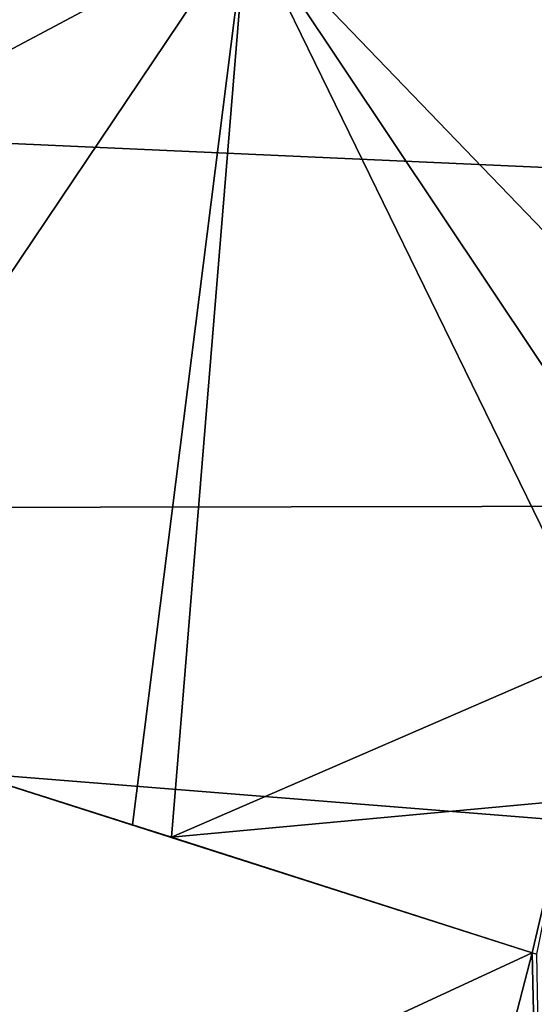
# Model space of a CAD drawing. Header units: metres. Extents: x -160 to 52, y -25 to 25.
# Tile 122 of 166: x 8.209 to 8.902, y -9.369 to -8.045. Entities that reach past the tile are written whole.
import ezdxf

# ---------------------------------------------------------------- set-up
doc = ezdxf.new("R2010")
doc.units = ezdxf.units.M
doc.layers.add('solid_509094_SW0001', color=7, linetype='CONTINUOUS')

msp = doc.modelspace()

# ---------------------------------------------------------------- linework, layer by layer
at = {"layer": 'solid_509094_SW0001'}
for points in [[(9.288548, -7.50538, -17.989304), (7.03512, -8.702924, -18.604385), (7.03512, -6.619885, -19.443281)], [(-9.064226, -7.692087, 249.129684), (12.122658, -9.374352, 244.010101), (12.298447, -6.985841, 244.927429)], [(8.514275, -7.914164, 205.317429), (9.139023, -7.354647, 207.834518), (9.078958, -8.500539, 208.56839)], [(9.288548, -7.50538, -17.989304), (9.087467, -8.69931, -17.558083), (7.03512, -8.702924, -18.604385)], [(-9.275437, -10.093714, 248.116028), (12.122658, -9.374352, 244.010101), (-9.064226, -7.692087, 249.129684)], [(21.743462, -8.820134, 22.964432), (20.694134, -7.728975, 23.35429), (1.200001, -7.897433, 23.297865)], [(7.931864, -7.860955, 202.473389), (8.514275, -7.914164, 205.317429), (7.814624, -8.953896, 202.946869)], [(21.743462, -8.820134, 22.964432), (1.200001, -7.897433, 23.297865), (1.200001, -10.383676, 22.301104)], [(8.514275, -7.914164, 205.317429), (8.360839, -9.127608, 205.73703), (7.814624, -8.953896, 202.946869)], [(8.514275, -7.914164, 205.317429), (8.413502, -9.144397, 206.006714), (8.360839, -9.127608, 205.73703)], [(8.514275, -7.914164, 205.317429), (8.992542, -8.89335, 208.539673), (8.413502, -9.144397, 206.006714)], [(8.514275, -7.914164, 205.317429), (9.036637, -8.695185, 208.554291), (8.992542, -8.89335, 208.539673)], [(8.514275, -7.914164, 205.317429), (9.078958, -8.500539, 208.56839), (9.036637, -8.695185, 208.554291)], [(9.087467, -8.69931, -17.558083), (8.856777, -9.86658, -17.063366), (7.03512, -8.702924, -18.604385)], [(8.856777, -9.86658, -17.063366), (7.03512, -10.681931, -17.5431), (7.03512, -8.702924, -18.604385)], [(11.452886, -9.16827, -22.630739), (8.856777, -9.86658, -17.063366), (9.087467, -8.69931, -17.558083)], [(22.973461, -9.819043, 22.555405), (21.743462, -8.820134, 22.964432), (1.200001, -10.383676, 22.301104)], [(8.992542, -8.89335, 208.539673), (8.946629, -9.094988, 208.524521), (8.413502, -9.144397, 206.006714)], [(7.707957, -9.851088, 203.391403), (7.814624, -8.953896, 202.946869), (8.898806, -9.30004, 208.508865)], [(8.898806, -9.30004, 208.508865), (7.814624, -8.953896, 202.946869), (8.360839, -9.127608, 205.73703)], [(8.946629, -9.094988, 208.524521), (8.898806, -9.30004, 208.508865), (8.413502, -9.144397, 206.006714)], [(8.946629, -9.094988, 208.524521), (8.904496, -9.301842, 208.538101), (8.898806, -9.30004, 208.508865)], [(8.360839, -9.127608, 205.73703), (8.413502, -9.144397, 206.006714), (8.898806, -9.30004, 208.508865)], [(11.452886, -9.16827, -22.630739), (10.980576, -11.341243, -21.617867), (8.856777, -9.86658, -17.063366)], [(8.439683, -11.073196, 208.362762), (7.707957, -9.851088, 203.391403), (8.898806, -9.30004, 208.508865)], [(8.439683, -11.073196, 208.362762), (8.898806, -9.30004, 208.508865), (8.927824, -10.594546, 209.776978)], [(8.904496, -9.301842, 208.538101), (8.927824, -10.594546, 209.776978), (8.898806, -9.30004, 208.508865)]]:
    msp.add_3dface(points, dxfattribs=at)

doc.saveas('drawing.dxf')
